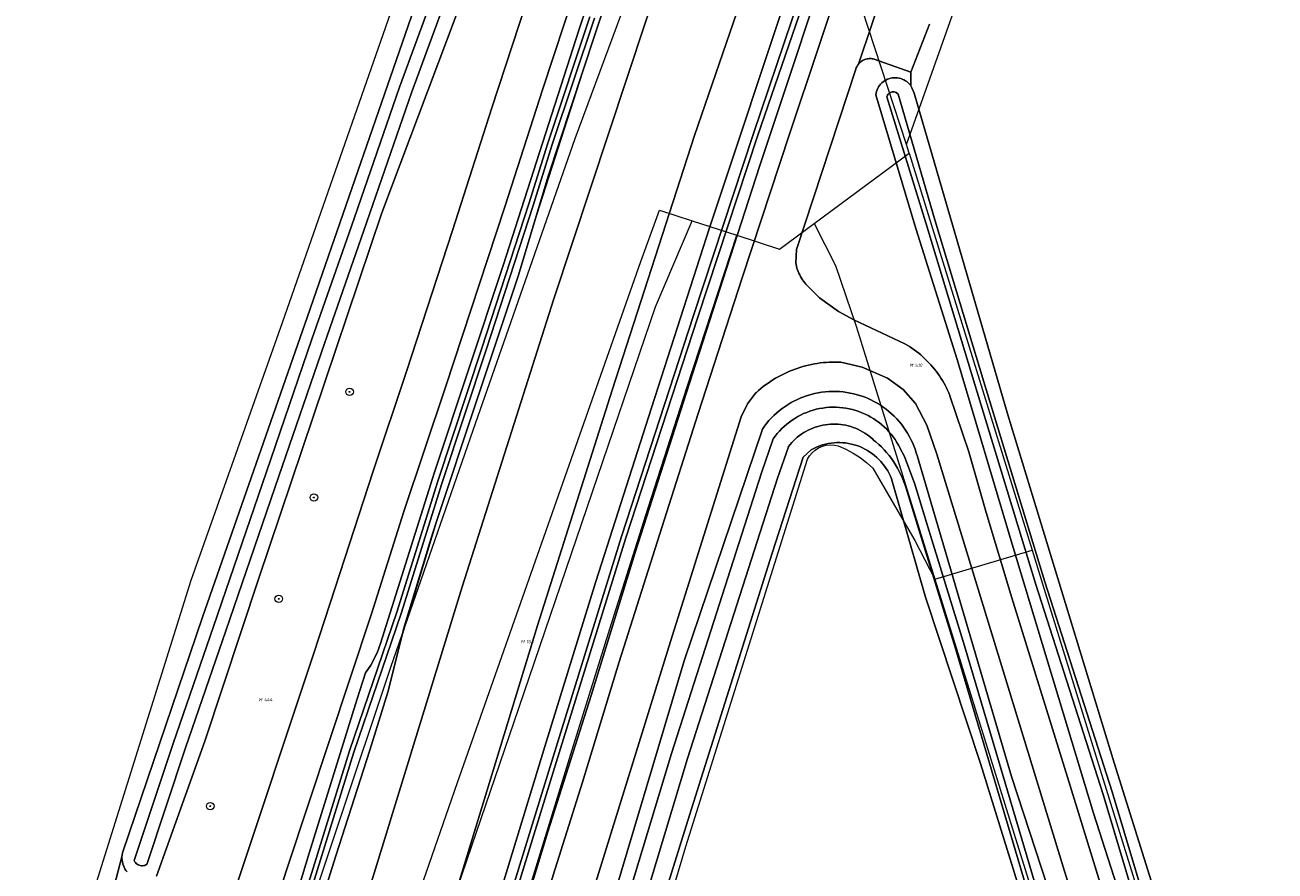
# Model space of a CAD drawing. Header units: metres. Extents: x 250001 to 257773, y 598992 to 609118.
# Tile 215 of 256: x 251417 to 251551, y 602765 to 602855. Entities that reach past the tile are written whole.
import ezdxf
from ezdxf.enums import TextEntityAlignment as Align
from ezdxf.lldxf.tags import DXFTag

# ---------------------------------------------------------------- set-up
doc = ezdxf.new("R2010")
doc.units = ezdxf.units.M
for name, color, linetype, lineweight in [('B-WE-GR-BOOM-S', 252, 'Continuous', 25), ('B-WE-GR-BOUWLAND-GV', 252, 'Continuous', 13), ('B-WE-GR-GRAS-GV', 252, 'Continuous', 13), ('B-WE-GR-GROENVOORZIENING-GV', 252, 'Continuous', 18), ('B-WE-KG-GRENS_PERCEEL-G', 150, 'KG-PERCEEL', 18), ('B-WE-KG-GRENS_PERCEEL-S', 150, 'Continuous', 25), ('B-WE-OG-TERREIN_ERF-GV', 7, 'Continuous', 18), ('B-WE-OG-WATER-GV', 252, 'Continuous', 18), ('B-WE-OG-WATER_SLOOT-GV', 252, 'Continuous', 18), ('B-WE-VH-VERHARDING_GESLOTEN-GV', 252, 'Continuous', 18), ('X-XX-AL-REFERENTIE-G', 7, 'Continuous', 18)]:
    doc.layers.add(name, color=color, linetype=linetype, lineweight=lineweight)
doc.styles.add('NLCS-ISO', font='NLCS-ISO.ttf')
doc.styles.get("Standard").update_dxf_attribs({"font": 'NLCS-ISO.ttf'})
tags = doc.linetypes.add('KG-PERCEEL', pattern='A,5.5,-2,["P",Standard,S=1.8,R=0,X=-0.5,Y=-0.9],-2,5.5,-2,[5,NLCS.SHX,S=0.75,R=0,X=0,Y=0],-2', length=19).pattern_tags.tags
tags[6] = DXFTag(74, 10)

# ---------------------------------------------------------------- blocks, each defined once
blk = doc.blocks.new('SKG-PERCEELNUMMER-SO')
at = {"style": 'NLCS-ISO', "oblique": 10, "flags": 1}
blk.add_attdef('GEMEENTECODE', text='', height=1.8, dxfattribs=at).set_placement((0, 2.55), align=Align.MIDDLE_CENTER)
at = {"style": 'NLCS-ISO', "oblique": 10}
blk.add_attdef('SECTIE', text='', height=1.8, dxfattribs=at).set_placement((-0.5, 0), align=Align.MIDDLE_RIGHT)
blk.add_attdef('PERCEELNUMMER', text='', height=1.8, dxfattribs=at).set_placement((0.5, 0), align=Align.MIDDLE_LEFT)
blk = doc.blocks.new('BS2021-132-Xref-KAD-20210617')
at = {"layer": 'B-WE-KG-GRENS_PERCEEL-G', "flags": 128}
for points in [[(251511.443, 602842.588), (251537.654, 602916.445), (251554.45, 602960.561), (251557.093, 602967.442)], [(251476.911, 602917.847), (251475.967, 602915.689), (251474.12, 602910.162), (251464.312, 602879.422), (251444.813, 602823.566), (251435.054, 602796.035), (251422.728, 602756.664)], [(251409.252, 602621.164), (251414.872, 602649.751), (251416.395, 602655.386), (251418.748, 602664.318), (251420.964, 602672.782), (251422.508, 602678.514), (251422.628, 602678.892), (251424.799, 602685.632), (251428.962, 602699.532), (251435.631, 602722.339), (251441.827, 602742.41), (251442.087, 602743.313), (251443.825, 602749.513), (251443.938, 602749.598), (251445.007, 602752.643), (251456.446, 602786.873), (251465.18, 602812.082), (251476.077, 602843.242), (251485.477, 602868.574), (251493.909, 602890.834), (251495.144, 602894.028)], [(251511.443, 602842.588), (251504.032, 602865.339)], [(251501.584, 602834.171), (251511.742, 602841.669)], [(251511.742, 602841.669), (251511.443, 602842.588)], [(251511.742, 602841.669), (251524.864, 602799.266)], [(251453.93, 602745.885), (251455.692, 602751.865), (251463.519, 602774.438), (251483.081, 602830.117), (251485.094, 602835.584), (251488.565, 602834.457)], [(251459.006, 602749.954), (251470.06, 602782.377), (251484.646, 602825.269), (251488.565, 602834.457)], [(251488.565, 602834.457), (251493.329, 602832.91)], [(251493.329, 602832.91), (251497.877, 602831.435), (251501.584, 602834.171)], [(251501.584, 602834.171), (251503.89, 602829.687), (251506.093, 602823.187), (251514.478, 602796.186)], [(251488.03, 602816.717), (251493.329, 602832.91)], [(251460.208, 602725.963), (251464.01, 602738.98), (251467.87, 602751.98), (251471.787, 602764.963), (251475.762, 602777.928), (251479.794, 602790.876), (251483.883, 602803.806), (251488.03, 602816.717)], [(251500.877, 602808.979), (251501.102, 602809.348), (251501.38, 602809.678), (251501.706, 602809.962), (251502.072, 602810.192), (251502.469, 602810.362), (251502.887, 602810.47), (251503.317, 602810.512), (251503.749, 602810.488), (251504.171, 602810.397)], [(251504.171, 602810.397), (251504.976, 602810.045), (251505.751, 602809.63), (251506.491, 602809.156), (251507.191, 602808.625), (251507.848, 602808.041)], [(251475.552, 602726.079), (251481.563, 602746.285), (251487.912, 602767.621), (251500.877, 602808.979)], [(251507.848, 602808.041), (251512.327, 602800.302), (251514.478, 602796.186)], [(251514.478, 602796.186), (251524.864, 602799.266)], [(251524.864, 602799.266), (251525.981, 602795.655), (251537.806, 602757.443), (251540.528, 602748.648), (251546.732, 602728.802), (251578.998, 602625.595), (251607.532, 602535.153), (251639.123, 602435.538), (251679.193, 602310.808)], [(251514.478, 602796.186), (251515.619, 602792.51), (251524.609, 602763.562), (251527.531, 602754.325), (251533.328, 602736), (251533.718, 602735.437), (251536.565, 602726.585)]]:
    blk.add_lwpolyline(points, dxfattribs=at)
at = {"layer": 'B-WE-KG-GRENS_PERCEEL-S', "xscale": 0.2, "yscale": 0.2, "zscale": 0.2}
for p, values in [((251512.264, 602819.025), {'PERCEELNUMMER': '510', 'SECTIE': 'M'}), ((251470.765, 602789.485), {'PERCEELNUMMER': '104', 'SECTIE': 'M'}), ((251442.769, 602783.3), {'PERCEELNUMMER': '444', 'SECTIE': 'M'})]:
    blk.add_blockref('SKG-PERCEELNUMMER-SO', p, dxfattribs=at).add_auto_attribs(values)
blk = doc.blocks.new('SGR-BOOM_01-SO')
at = {"linetype": 'ByBlock', "lineweight": 18}
h = blk.add_hatch(color=0, dxfattribs=at)
h.dxf.hatch_style = 1
edge = h.paths.add_edge_path()
edge.add_arc((0, 0), 0.25, 0, 360)
at = {"color": 0, "linetype": 'ByBlock', "lineweight": 18}
for radius in [2, 0.25]:
    blk.add_circle((0, 0), radius, dxfattribs=at)
blk = doc.blocks.new('BS2021-132-Xref-BGT-GRIJS-20210617-aangepast')
at = {"layer": 'B-WE-GR-BOUWLAND-GV', "flags": 128}
blk.add_lwpolyline([(251299.218, 602774.807), (251333.809, 602770.301), (251362.163, 602766.369), (251392.679, 602762.593), (251406.753, 602760.802), (251424.205, 602758.495), (251424.83, 602758.414), (251425.306, 602759.701), (251426.867, 602763.391), (251427.709, 602766.637), (251427.718, 602766.734), (251427.751, 602766.927), (251427.776, 602767.03), (251436.292, 602792.109), (251447.506, 602824.216), (251459.224, 602858.093)], dxfattribs=at)
at = {"layer": 'B-WE-GR-GRAS-GV', "flags": 128}
blk.add_lwpolyline([(251513.897, 602855.47), (251511.923, 602850.324), (251511.914, 602848.853), (251511.966, 602848.778), (251512.037, 602848.657), (251512.263, 602848.066), (251522.287, 602813.719), (251533.62, 602776.553), (251544.37, 602742.249), (251545, 602740.386), (251545.023, 602740.219), (251545.029, 602740.051), (251545.019, 602739.883), (251544.993, 602739.717), (251544.952, 602739.554), (251544.895, 602739.395), (251544.823, 602739.243), (251544.738, 602739.098), (251544.731, 602739.089), (251549.624, 602725.184), (251544.911, 602723.582), (251544.469, 602723.431), (251545.574, 602719.636), (251546.279, 602717.571)], dxfattribs=at)
for points in [[(251471.839, 602834.688), (251471.954, 602835.037), (251476.875, 602850.337), (251473.201, 602839.201)], [(251457.638, 602790.345), (251461.257, 602802.216), (251460.665, 602800.424), (251457.759, 602790.836)]]:
    blk.add_lwpolyline(points, close=True, dxfattribs=at)
at = {"layer": 'B-WE-GR-GROENVOORZIENING-GV', "flags": 128}
for points in [[(251460.286, 602718.613), (251463.271, 602729.138), (251471.55, 602757.126), (251473.725, 602764.544), (251476.854, 602774.502), (251480.779, 602787.351), (251485.315, 602801.67), (251489.201, 602813.848), (251493.902, 602828.359), (251498.959, 602843.703), (251505.168, 602862.242), (251511.254, 602879.881), (251518.449, 602900.561), (251524.437, 602917.151), (251530.177, 602932.593), (251543.09, 602966.959), (251553.625, 602994.827), (251555.57, 603000), (251564.764, 603024.45), (251586.187, 603081.212), (251596.475, 603108.426), (251598.722, 603115.046), (251601.067, 603122.392), (251602.866, 603128.407)], [(251504.227, 602865.897), (251499.809, 602852.425), (251495.755, 602840.256), (251491.876, 602828.253), (251488.235, 602816.994), (251482.468, 602799.026), (251477.803, 602783.733), (251473.176, 602769.191), (251468.536, 602753.987), (251463.423, 602736.69), (251458.224, 602718.419)], [(251476.069, 602859.038), (251472.618, 602848.552), (251468.554, 602835.934), (251462.253, 602816.684), (251457.796, 602803.411), (251454.322, 602792.45), (251445.365, 602765.416), (251441.422, 602753.277), (251441.166, 602752.476), (251438.217, 602742.802), (251435.71, 602734.661), (251432.443, 602724.472), (251430.361, 602717.571)], [(251433.048, 602717.571), (251435.179, 602725.338), (251438.929, 602737.905), (251442.001, 602748.116), (251447.674, 602766.916), (251452.824, 602783.387), (251453.694, 602786.165), (251454.266, 602786.982), (251454.938, 602788.283), (251455.302, 602789.309), (251461.07, 602807.589), (251468.403, 602829.677), (251476.505, 602854.916), (251479.837, 602864.9)], [(251465.317, 602861.616), (251455.436, 602835.315), (251448.111, 602813.501), (251442.296, 602796.268), (251436.526, 602778.853), (251431.4, 602764.432)], [(251428.236, 602764.907), (251428.119, 602765.063), (251428.015, 602765.228), (251427.924, 602765.401), (251427.848, 602765.581), (251427.788, 602765.767), (251427.742, 602765.957), (251427.712, 602766.15), (251427.698, 602766.345), (251427.7, 602766.54), (251427.709, 602766.637), (251426.867, 602763.391)], [(251439.58, 602762.385), (251448.184, 602788.257), (251450.46, 602795.228), (251454.514, 602807.695), (251458.06, 602818.36), (251462.987, 602833.419), (251467.19, 602846.505), (251473.784, 602866.63)], [(251480.895, 602862.522), (251476.875, 602850.337), (251471.954, 602835.037), (251471.839, 602834.688), (251469.98, 602828.528), (251465.541, 602815.197), (251461.257, 602802.216), (251457.638, 602790.345), (251456.095, 602784.092), (251454.172, 602777.912), (251450.518, 602766.616), (251446.581, 602754.031), (251443.75, 602744.477), (251440.449, 602732.94), (251442.893, 602724.96), (251443.815, 602728.211), (251453.099, 602759.787), (251464.027, 602795.338), (251473.801, 602826.128), (251485.549, 602861.6)], [(251495.607, 602863.342), (251488.831, 602843.573), (251480.033, 602816.344), (251472.061, 602791.231), (251464.933, 602767.945), (251458.654, 602747.343), (251451.471, 602722.689), (251450.98, 602720.97), (251455.355, 602719.43), (251457.611, 602727.582), (251462.894, 602745.405), (251468.072, 602762.648), (251472.834, 602778.278), (251478.278, 602795.933), (251484.212, 602814.474), (251490.416, 602833.695), (251499.242, 602860.251)], [(251541.638, 602739.352), (251531.425, 602771.158), (251522.747, 602799.918), (251516.857, 602819.636), (251512.448, 602833.63), (251508.177, 602847.896), (251508.204, 602848.076), (251508.248, 602848.252), (251508.306, 602848.424), (251508.468, 602848.749), (251508.569, 602848.899), (251508.684, 602849.04), (251508.81, 602849.171), (251508.947, 602849.289), (251509.095, 602849.396), (251509.251, 602849.488), (251509.414, 602849.567), (251509.584, 602849.631), (251509.759, 602849.68), (251509.938, 602849.714), (251510.118, 602849.731), (251510.3, 602849.733), (251510.481, 602849.718), (251510.66, 602849.688), (251510.835, 602849.642), (251511.006, 602849.581), (251511.171, 602849.505), (251511.329, 602849.415), (251511.478, 602849.311), (251511.617, 602849.194), (251511.745, 602849.066), (251511.862, 602848.927), (251511.914, 602848.853), (251511.923, 602850.324), (251508.005, 602851.703), (251507.898, 602851.733), (251507.789, 602851.755), (251507.679, 602851.769), (251507.567, 602851.775), (251507.456, 602851.773), (251507.345, 602851.763), (251507.236, 602851.745), (251507.127, 602851.72), (251507.021, 602851.687), (251506.918, 602851.646), (251506.818, 602851.597), (251506.721, 602851.542), (251506.629, 602851.48), (251506.541, 602851.411), (251506.459, 602851.337), (251506.382, 602851.256), (251506.311, 602851.171), (251506.247, 602851.08), (251506.189, 602850.985), (251506.138, 602850.886), (251506.094, 602850.784), (251506.058, 602850.679), (251506.047, 602850.641), (251499.698, 602831.374), (251499.622, 602829.972), (251499.661, 602829.779), (251499.708, 602829.588), (251499.762, 602829.399), (251499.824, 602829.212), (251499.894, 602829.028), (251499.971, 602828.847), (251500.056, 602828.669), (251500.147, 602828.494), (251500.246, 602828.324), (251500.351, 602828.158), (251500.463, 602827.996), (251500.582, 602827.839), (251500.705, 602827.688), (251502.153, 602826.227), (251504.203, 602824.744), (251505.833, 602823.87), (251511.28, 602821.315), (251511.537, 602821.163), (251511.79, 602821.005), (251512.038, 602820.84), (251512.282, 602820.668), (251512.521, 602820.49), (251512.755, 602820.306), (251512.984, 602820.115), (251513.208, 602819.918), (251513.427, 602819.715), (251513.64, 602819.507), (251513.848, 602819.293), (251514.049, 602819.073), (251514.245, 602818.848), (251514.435, 602818.618), (251514.618, 602818.382), (251514.795, 602818.142), (251514.965, 602817.898), (251515.129, 602817.649), (251515.286, 602817.395), (251515.437, 602817.137), (251515.58, 602816.876), (251515.716, 602816.611), (251515.845, 602816.342), (251515.967, 602816.07), (251516.081, 602815.794), (251516.095, 602815.76), (251518.1, 602809.771), (251519.975, 602803.292), (251522.687, 602794.174), (251528.624, 602775.002), (251543.21, 602727.758)], [(251478.3, 602755.81), (251487.73, 602787.432), (251496.063, 602812.193), (251496.286, 602812.506), (251496.521, 602812.809), (251496.769, 602813.103), (251497.028, 602813.385), (251497.299, 602813.657), (251497.582, 602813.917), (251497.875, 602814.165), (251498.178, 602814.4), (251498.49, 602814.623), (251499.142, 602815.028), (251499.48, 602815.21), (251499.825, 602815.378), (251500.177, 602815.532), (251500.898, 602815.793), (251501.267, 602815.902), (251501.639, 602815.994), (251502.015, 602816.071), (251502.394, 602816.133), (251502.775, 602816.178), (251503.158, 602816.208), (251503.541, 602816.222), (251503.925, 602816.219), (251504.309, 602816.201), (251504.691, 602816.167), (251505.072, 602816.116), (251505.45, 602816.05), (251505.825, 602815.969), (251506.196, 602815.871), (251506.563, 602815.759), (251506.925, 602815.631), (251507.281, 602815.488), (251507.631, 602815.331), (251507.974, 602815.159), (251508.31, 602814.973), (251508.638, 602814.773), (251508.957, 602814.559), (251509.267, 602814.333), (251509.567, 602814.093), (251509.857, 602813.842), (251510.136, 602813.578), (251510.404, 602813.304), (251510.66, 602813.018), (251510.904, 602812.722), (251511.136, 602812.416), (251511.354, 602812.1), (251511.56, 602811.776), (251511.751, 602811.443), (251511.929, 602811.103), (251512.092, 602810.756), (251512.241, 602810.402), (251512.375, 602810.042), (251512.493, 602809.677), (251512.578, 602809.377), (251522.648, 602775.075), (251537.992, 602728.185)], [(251540.129, 602726.81), (251528.195, 602765.454), (251514.684, 602809.506), (251513.625, 602812.614), (251512.41, 602814.917), (251511.1, 602816.436), (251509.429, 602817.652), (251506.707, 602818.806), (251504.457, 602819.351), (251504.14, 602819.362), (251503.822, 602819.365), (251503.505, 602819.36), (251503.188, 602819.347), (251502.871, 602819.326), (251502.555, 602819.297), (251502.24, 602819.26), (251501.926, 602819.215), (251501.613, 602819.163), (251501.301, 602819.102), (251500.991, 602819.034), (251500.683, 602818.957), (251500.377, 602818.873), (251500.073, 602818.782), (251499.772, 602818.682), (251499.473, 602818.576), (251499.177, 602818.461), (251498.884, 602818.339), (251498.594, 602818.21), (251498.307, 602818.074), (251498.024, 602817.93), (251497.745, 602817.78), (251497.469, 602817.622), (251497.198, 602817.457), (251496.931, 602817.286), (251496.668, 602817.108), (251496.41, 602816.923), (251496.156, 602816.732), (251495.908, 602816.535), (251495.664, 602816.332), (251495.426, 602816.122), (251495.336, 602816.04), (251494.477, 602814.889), (251493.795, 602813.525), (251486.267, 602789.528), (251477.646, 602761.751)]]:
    blk.add_lwpolyline(points, dxfattribs=at)
at = {"layer": 'B-WE-OG-TERREIN_ERF-GV', "flags": 128}
blk.add_lwpolyline([(251525.05, 602758.091), (251519.338, 602776.492), (251513.488, 602794.258), (251509.848, 602806.888), (251509.729, 602807.175), (251509.596, 602807.456), (251509.448, 602807.729), (251509.287, 602807.994), (251509.112, 602808.251), (251508.724, 602808.735), (251508.512, 602808.962), (251508.288, 602809.178), (251508.053, 602809.381), (251507.809, 602809.573), (251507.554, 602809.751), (251507.291, 602809.916), (251507.02, 602810.068), (251506.741, 602810.205), (251506.456, 602810.328), (251506.165, 602810.436), (251505.868, 602810.528), (251505.567, 602810.606), (251505.263, 602810.668), (251504.955, 602810.714), (251504.646, 602810.744), (251504.335, 602810.758), (251504.025, 602810.757), (251503.714, 602810.739), (251503.405, 602810.705), (251503.098, 602810.656), (251502.794, 602810.591), (251502.494, 602810.51), (251502.198, 602810.414), (251501.908, 602810.303), (251501.624, 602810.177), (251501.346, 602810.037), (251501.277, 602809.999), (251500.412, 602809.185), (251497.114, 602798.935), (251488.273, 602770.953), (251483.462, 602755.442)], dxfattribs=at)
at = {"layer": 'B-WE-OG-WATER-GV', "flags": 128}
for points in [[(251462.992, 602864.126), (251457.319, 602848.709), (251452.192, 602833.879), (251447.981, 602821.816), (251443.129, 602807.622), (251437.452, 602791.115), (251433.149, 602778.598), (251429.002, 602766.1), (251429.062, 602765.992), (251429.134, 602765.893), (251429.219, 602765.804), (251429.315, 602765.727), (251429.42, 602765.662), (251429.533, 602765.612), (251429.651, 602765.577), (251429.772, 602765.557), (251429.895, 602765.554), (251430.018, 602765.566), (251430.138, 602765.594), (251430.253, 602765.637), (251430.338, 602765.68), (251434.476, 602778.15), (251438.776, 602790.659), (251444.453, 602807.168), (251449.305, 602821.359), (251453.515, 602833.42), (251458.638, 602848.238), (251464.312, 602863.657)], [(251538.501, 602756.431), (251533.415, 602773.452), (251526.226, 602795.894), (251519.696, 602817.238), (251514.471, 602834.539), (251510.58, 602847.975), (251510.343, 602848.165), (251510.245, 602848.204), (251510.143, 602848.228), (251510.038, 602848.235), (251509.933, 602848.227), (251509.831, 602848.203), (251509.733, 602848.164), (251509.643, 602848.111), (251509.561, 602848.044), (251509.491, 602847.966), (251509.434, 602847.878), (251509.39, 602847.782), (251509.361, 602847.681), (251513.514, 602834.247), (251518.739, 602816.948), (251525.271, 602795.595), (251532.459, 602773.157), (251537.544, 602756.14)], [(251481.584, 602755.491), (251488.088, 602777.02), (251497.697, 602806.968), (251498.839, 602810.32), (251498.863, 602810.352), (251499.035, 602810.566), (251499.216, 602810.772), (251499.407, 602810.97), (251499.606, 602811.159), (251499.798, 602811.325), (251500.269, 602811.68), (251500.481, 602811.819), (251500.718, 602811.959), (251500.96, 602812.088), (251501.208, 602812.205), (251501.461, 602812.312), (251501.718, 602812.407), (251501.98, 602812.491), (251502.245, 602812.562), (251502.513, 602812.622), (251502.783, 602812.669), (251503.056, 602812.705), (251503.329, 602812.728), (251503.604, 602812.738), (251503.878, 602812.736), (251504.152, 602812.723), (251504.425, 602812.696), (251504.697, 602812.657), (251504.967, 602812.607), (251505.234, 602812.544), (251505.498, 602812.469), (251505.759, 602812.382), (251506.015, 602812.284), (251506.267, 602812.174), (251506.513, 602812.053), (251506.754, 602811.921), (251506.989, 602811.779), (251507.216, 602811.626), (251507.437, 602811.463), (251507.651, 602811.29), (251507.856, 602811.107), (251507.977, 602810.989), (251508.178, 602810.835), (251508.482, 602810.567), (251508.776, 602810.288), (251509.058, 602809.997), (251509.329, 602809.695), (251509.587, 602809.382), (251509.834, 602809.06), (251510.067, 602808.729), (251510.287, 602808.388), (251510.493, 602808.039), (251510.685, 602807.682), (251510.863, 602807.318), (251511.027, 602806.947), (251511.379, 602805.987), (251512.63, 602801.923), (251516.676, 602788.752), (251524.907, 602761.027)], [(251525.861, 602761.326), (251517.633, 602789.041), (251513.586, 602802.217), (251512.327, 602806.306), (251511.246, 602809.26), (251510.794, 602810.124), (251510.776, 602810.161), (251510.61, 602810.475), (251510.431, 602810.782), (251510.237, 602811.08), (251510.031, 602811.37), (251509.812, 602811.65), (251509.58, 602811.92), (251509.336, 602812.179), (251509.081, 602812.426), (251508.816, 602812.663), (251508.539, 602812.886), (251508.253, 602813.098), (251507.958, 602813.296), (251507.654, 602813.481), (251507.343, 602813.651), (251507.023, 602813.808), (251506.698, 602813.95), (251506.365, 602814.077), (251506.028, 602814.19), (251505.686, 602814.286), (251505.34, 602814.368), (251504.991, 602814.434), (251504.639, 602814.484), (251504.285, 602814.518), (251503.93, 602814.536), (251503.574, 602814.538), (251503.219, 602814.525), (251502.865, 602814.495), (251502.512, 602814.449), (251502.162, 602814.388), (251501.815, 602814.311), (251501.472, 602814.218), (251501.133, 602814.11), (251500.799, 602813.987), (251500.472, 602813.849), (251500.151, 602813.696), (251499.837, 602813.529), (251499.531, 602813.348), (251499.233, 602813.154), (251498.665, 602812.725), (251498.397, 602812.493), (251498.139, 602812.248), (251497.892, 602811.992), (251497.657, 602811.725), (251497.434, 602811.448), (251497.224, 602811.161), (251495.988, 602807.533), (251486.369, 602777.555), (251479.861, 602756.011)]]:
    blk.add_lwpolyline(points, dxfattribs=at)
at = {"layer": 'B-WE-OG-WATER_SLOOT-GV', "flags": 128}
for points in [[(251479.837, 602864.9), (251476.505, 602854.916), (251468.403, 602829.677), (251461.07, 602807.589), (251455.302, 602789.309), (251454.938, 602788.283), (251454.266, 602786.982), (251453.694, 602786.165), (251452.824, 602783.387), (251447.674, 602766.916), (251442.001, 602748.116), (251438.929, 602737.905), (251435.179, 602725.338), (251433.048, 602717.571)], [(251435.701, 602716.284), (251437.361, 602722.157), (251440.442, 602732.963), (251443.085, 602742.233), (251443.75, 602744.477), (251446.581, 602754.031), (251450.518, 602766.616), (251454.172, 602777.912), (251456.095, 602784.092), (251457.638, 602790.345), (251457.759, 602790.836), (251460.665, 602800.424), (251461.257, 602802.216), (251465.541, 602815.197), (251469.98, 602828.528), (251471.839, 602834.688), (251473.201, 602839.201), (251476.875, 602850.337), (251480.895, 602862.522)], [(251478.133, 602856.078), (251473.637, 602842.592), (251471.606, 602836.095), (251466.591, 602820.68), (251461.881, 602806.478), (251457.497, 602792.491), (251452.448, 602777.675), (251446.878, 602759.631), (251443.021, 602746.481), (251438.324, 602730.575), (251435.612, 602720.994), (251431.569, 602707.291)], [(251431.092, 602707.431), (251435.133, 602721.132), (251437.846, 602730.713), (251442.543, 602746.622), (251446.402, 602759.774), (251451.975, 602777.829), (251457.024, 602792.646), (251461.407, 602806.63), (251466.118, 602820.836), (251471.131, 602836.246), (251473.163, 602842.745), (251477.659, 602856.23)], [(251477.659, 602856.23), (251473.163, 602842.745), (251471.131, 602836.246), (251466.118, 602820.836), (251461.407, 602806.63), (251457.024, 602792.646), (251451.975, 602777.829), (251446.402, 602759.774), (251442.543, 602746.622), (251437.846, 602730.713), (251435.133, 602721.132), (251431.092, 602707.431)], [(251431.569, 602707.291), (251435.612, 602720.994), (251438.324, 602730.575), (251443.021, 602746.481), (251446.878, 602759.631), (251452.448, 602777.675), (251457.497, 602792.491), (251461.881, 602806.478), (251466.591, 602820.68), (251471.606, 602836.095), (251473.637, 602842.592), (251478.133, 602856.078)], [(251458.224, 602718.419), (251463.423, 602736.69), (251468.536, 602753.987), (251473.176, 602769.191), (251477.803, 602783.733), (251482.468, 602799.026), (251488.235, 602816.994), (251491.876, 602828.253), (251495.755, 602840.256), (251499.809, 602852.425), (251504.227, 602865.897)], [(251499.242, 602860.251), (251490.416, 602833.695), (251484.212, 602814.474), (251478.278, 602795.933), (251472.834, 602778.278), (251468.072, 602762.648), (251462.894, 602745.405), (251457.611, 602727.582), (251455.355, 602719.43), (251453.587, 602713.043)], [(251453.269, 602708.114), (251459.455, 602729.923), (251466.365, 602753.316), (251473.266, 602775.709), (251481.023, 602800.732), (251488.697, 602824.318), (251495.073, 602843.66), (251500.916, 602860.983)], [(251501.482, 602860.792), (251495.547, 602843.502), (251489.172, 602824.162), (251481.499, 602800.581), (251473.744, 602775.561), (251466.843, 602753.171), (251459.936, 602729.784), (251453.75, 602707.977)], [(251500.916, 602860.983), (251495.073, 602843.66), (251488.697, 602824.318), (251481.023, 602800.732), (251473.266, 602775.709), (251466.365, 602753.316), (251459.455, 602729.923), (251453.269, 602708.114)], [(251453.75, 602707.977), (251459.936, 602729.784), (251466.843, 602753.171), (251473.744, 602775.561), (251481.499, 602800.581), (251489.172, 602824.162), (251495.547, 602843.502), (251501.482, 602860.792)], [(251459.224, 602858.093), (251447.506, 602824.216), (251436.292, 602792.109), (251427.776, 602767.03), (251427.751, 602766.927), (251427.718, 602766.734), (251427.7, 602766.54), (251427.698, 602766.345), (251427.712, 602766.15), (251427.742, 602765.957), (251427.788, 602765.767), (251427.848, 602765.581), (251427.924, 602765.401), (251428.015, 602765.228), (251428.119, 602765.063), (251428.236, 602764.907)], [(251431.4, 602764.432), (251436.526, 602778.853), (251442.296, 602796.268), (251448.111, 602813.501), (251455.436, 602835.315), (251465.317, 602861.616)], [(251464.312, 602863.657), (251458.638, 602848.238), (251453.515, 602833.42), (251449.305, 602821.359), (251444.453, 602807.168), (251438.776, 602790.659), (251434.476, 602778.15), (251430.338, 602765.68), (251430.253, 602765.637), (251430.138, 602765.594), (251430.018, 602765.566), (251429.895, 602765.554), (251429.772, 602765.557), (251429.651, 602765.577), (251429.533, 602765.612), (251429.42, 602765.662), (251429.315, 602765.727), (251429.219, 602765.804), (251429.134, 602765.893), (251429.062, 602765.992), (251429.002, 602766.1), (251433.149, 602778.598), (251437.452, 602791.115), (251443.129, 602807.622), (251447.981, 602821.816), (251452.192, 602833.879), (251457.319, 602848.709), (251462.992, 602864.126)], [(251544.37, 602742.249), (251533.62, 602776.553), (251522.287, 602813.719), (251512.263, 602848.066), (251512.037, 602848.657), (251511.966, 602848.778), (251511.914, 602848.853), (251511.862, 602848.927), (251511.745, 602849.066), (251511.617, 602849.194), (251511.478, 602849.311), (251511.329, 602849.415), (251511.171, 602849.505), (251511.006, 602849.581), (251510.835, 602849.642), (251510.66, 602849.688), (251510.481, 602849.718), (251510.3, 602849.733), (251510.118, 602849.731), (251509.938, 602849.714), (251509.759, 602849.68), (251509.584, 602849.631), (251509.414, 602849.567), (251509.251, 602849.488), (251509.095, 602849.396), (251508.947, 602849.289), (251508.81, 602849.171), (251508.684, 602849.04), (251508.569, 602848.899), (251508.468, 602848.749), (251508.306, 602848.424), (251508.248, 602848.252), (251508.204, 602848.076), (251508.177, 602847.896), (251512.448, 602833.63), (251516.857, 602819.636), (251522.747, 602799.918), (251531.425, 602771.158), (251541.638, 602739.352)], [(251537.544, 602756.14), (251532.459, 602773.157), (251525.271, 602795.595), (251518.739, 602816.948), (251513.514, 602834.247), (251509.361, 602847.681), (251509.39, 602847.782), (251509.434, 602847.878), (251509.491, 602847.966), (251509.561, 602848.044), (251509.643, 602848.111), (251509.733, 602848.164), (251509.831, 602848.203), (251509.933, 602848.227), (251510.038, 602848.235), (251510.143, 602848.228), (251510.245, 602848.204), (251510.343, 602848.165), (251510.58, 602847.975), (251514.471, 602834.539), (251519.696, 602817.238), (251526.226, 602795.894), (251533.415, 602773.452), (251538.501, 602756.431)], [(251483.462, 602755.442), (251488.273, 602770.953), (251497.114, 602798.935), (251500.412, 602809.185), (251501.277, 602809.999), (251501.346, 602810.037), (251501.624, 602810.177), (251501.908, 602810.303), (251502.198, 602810.414), (251502.494, 602810.51), (251502.794, 602810.591), (251503.098, 602810.656), (251503.405, 602810.705), (251503.714, 602810.739), (251504.025, 602810.757), (251504.335, 602810.758), (251504.646, 602810.744), (251504.955, 602810.714), (251505.263, 602810.668), (251505.567, 602810.606), (251505.868, 602810.528), (251506.165, 602810.436), (251506.456, 602810.328), (251506.741, 602810.205), (251507.02, 602810.068), (251507.291, 602809.916), (251507.554, 602809.751), (251507.809, 602809.573), (251508.053, 602809.381), (251508.288, 602809.178), (251508.512, 602808.962), (251508.724, 602808.735), (251509.112, 602808.251), (251509.287, 602807.994), (251509.448, 602807.729), (251509.596, 602807.456), (251509.729, 602807.175), (251509.848, 602806.888), (251513.488, 602794.258), (251519.338, 602776.492), (251525.05, 602758.091)], [(251537.992, 602728.185), (251522.648, 602775.075), (251512.578, 602809.377), (251512.493, 602809.677), (251512.375, 602810.042), (251512.241, 602810.402), (251512.092, 602810.756), (251511.929, 602811.103), (251511.751, 602811.443), (251511.56, 602811.776), (251511.354, 602812.1), (251511.136, 602812.416), (251510.904, 602812.722), (251510.66, 602813.018), (251510.404, 602813.304), (251510.136, 602813.578), (251509.857, 602813.842), (251509.567, 602814.093), (251509.267, 602814.333), (251508.957, 602814.559), (251508.638, 602814.773), (251508.31, 602814.973), (251507.974, 602815.159), (251507.631, 602815.331), (251507.281, 602815.488), (251506.925, 602815.631), (251506.563, 602815.759), (251506.196, 602815.871), (251505.825, 602815.969), (251505.45, 602816.05), (251505.072, 602816.116), (251504.691, 602816.167), (251504.309, 602816.201), (251503.925, 602816.219), (251503.541, 602816.222), (251503.158, 602816.208), (251502.775, 602816.178), (251502.394, 602816.133), (251502.015, 602816.071), (251501.639, 602815.994), (251501.267, 602815.902), (251500.898, 602815.793), (251500.177, 602815.532), (251499.825, 602815.378), (251499.48, 602815.21), (251499.142, 602815.028), (251498.49, 602814.623), (251498.178, 602814.4), (251497.875, 602814.165), (251497.582, 602813.917), (251497.299, 602813.657), (251497.028, 602813.385), (251496.769, 602813.103), (251496.521, 602812.809), (251496.286, 602812.506), (251496.063, 602812.193), (251487.73, 602787.432), (251478.3, 602755.81)], [(251524.907, 602761.027), (251516.676, 602788.752), (251512.63, 602801.923), (251511.379, 602805.987), (251511.027, 602806.947), (251510.863, 602807.318), (251510.685, 602807.682), (251510.493, 602808.039), (251510.287, 602808.388), (251510.067, 602808.729), (251509.834, 602809.06), (251509.587, 602809.382), (251509.329, 602809.695), (251509.058, 602809.997), (251508.776, 602810.288), (251508.482, 602810.567), (251508.178, 602810.835), (251507.977, 602810.989), (251507.856, 602811.107), (251507.651, 602811.29), (251507.437, 602811.463), (251507.216, 602811.626), (251506.989, 602811.779), (251506.754, 602811.921), (251506.513, 602812.053), (251506.267, 602812.174), (251506.015, 602812.284), (251505.759, 602812.382), (251505.498, 602812.469), (251505.234, 602812.544), (251504.967, 602812.607), (251504.697, 602812.657), (251504.425, 602812.696), (251504.152, 602812.723), (251503.878, 602812.736), (251503.604, 602812.738), (251503.329, 602812.728), (251503.056, 602812.705), (251502.783, 602812.669), (251502.513, 602812.622), (251502.245, 602812.562), (251501.98, 602812.491), (251501.718, 602812.407), (251501.461, 602812.312), (251501.208, 602812.205), (251500.96, 602812.088), (251500.718, 602811.959), (251500.481, 602811.819), (251500.269, 602811.68), (251499.798, 602811.325), (251499.606, 602811.159), (251499.407, 602810.97), (251499.216, 602810.772), (251499.035, 602810.566), (251498.863, 602810.352), (251498.839, 602810.32), (251497.697, 602806.968), (251488.088, 602777.02), (251481.584, 602755.491)], [(251479.861, 602756.011), (251486.369, 602777.555), (251495.988, 602807.533), (251497.224, 602811.161), (251497.434, 602811.448), (251497.657, 602811.725), (251497.892, 602811.992), (251498.139, 602812.248), (251498.397, 602812.493), (251498.665, 602812.725), (251499.233, 602813.154), (251499.531, 602813.348), (251499.837, 602813.529), (251500.151, 602813.696), (251500.472, 602813.849), (251500.799, 602813.987), (251501.133, 602814.11), (251501.472, 602814.218), (251501.815, 602814.311), (251502.162, 602814.388), (251502.512, 602814.449), (251502.865, 602814.495), (251503.219, 602814.525), (251503.574, 602814.538), (251503.93, 602814.536), (251504.285, 602814.518), (251504.639, 602814.484), (251504.991, 602814.434), (251505.34, 602814.368), (251505.686, 602814.286), (251506.028, 602814.19), (251506.365, 602814.077), (251506.698, 602813.95), (251507.023, 602813.808), (251507.343, 602813.651), (251507.654, 602813.481), (251507.958, 602813.296), (251508.253, 602813.098), (251508.539, 602812.886), (251508.816, 602812.663), (251509.081, 602812.426), (251509.336, 602812.179), (251509.58, 602811.92), (251509.812, 602811.65), (251510.031, 602811.37), (251510.237, 602811.08), (251510.431, 602810.782), (251510.61, 602810.475), (251510.776, 602810.161), (251510.794, 602810.124), (251511.246, 602809.26), (251512.327, 602806.306), (251513.586, 602802.217), (251517.633, 602789.041), (251525.861, 602761.326)]]:
    blk.add_lwpolyline(points, dxfattribs=at)
at = {"layer": 'B-WE-VH-VERHARDING_GESLOTEN-GV', "flags": 128}
for points in [[(251602.866, 603128.407), (251601.067, 603122.392), (251598.722, 603115.046), (251596.475, 603108.426), (251586.187, 603081.212), (251564.764, 603024.45), (251555.57, 603000), (251553.625, 602994.827), (251543.09, 602966.959), (251530.177, 602932.593), (251524.437, 602917.151), (251518.449, 602900.561), (251511.254, 602879.881), (251505.168, 602862.242), (251498.959, 602843.703), (251493.902, 602828.359), (251489.201, 602813.848), (251485.315, 602801.67), (251480.779, 602787.351), (251476.854, 602774.502), (251473.725, 602764.544), (251471.55, 602757.126), (251463.271, 602729.138), (251460.286, 602718.613)], [(251477.646, 602761.751), (251486.267, 602789.528), (251493.795, 602813.525), (251494.477, 602814.889), (251495.336, 602816.04), (251495.426, 602816.122), (251495.664, 602816.332), (251495.908, 602816.535), (251496.156, 602816.732), (251496.41, 602816.923), (251496.668, 602817.108), (251496.931, 602817.286), (251497.198, 602817.457), (251497.469, 602817.622), (251497.745, 602817.78), (251498.024, 602817.93), (251498.307, 602818.074), (251498.594, 602818.21), (251498.884, 602818.339), (251499.177, 602818.461), (251499.473, 602818.576), (251499.772, 602818.682), (251500.073, 602818.782), (251500.377, 602818.873), (251500.683, 602818.957), (251500.991, 602819.034), (251501.301, 602819.102), (251501.613, 602819.163), (251501.926, 602819.215), (251502.24, 602819.26), (251502.555, 602819.297), (251502.871, 602819.326), (251503.188, 602819.347), (251503.505, 602819.36), (251503.822, 602819.365), (251504.14, 602819.362), (251504.457, 602819.351), (251506.707, 602818.806), (251509.429, 602817.652), (251511.1, 602816.436), (251512.41, 602814.917), (251513.625, 602812.614), (251514.684, 602809.506), (251528.195, 602765.454), (251540.129, 602726.81)], [(251543.21, 602727.758), (251528.624, 602775.002), (251522.687, 602794.174), (251519.975, 602803.292), (251518.1, 602809.771), (251516.095, 602815.76), (251516.081, 602815.794), (251515.967, 602816.07), (251515.845, 602816.342), (251515.716, 602816.611), (251515.58, 602816.876), (251515.437, 602817.137), (251515.286, 602817.395), (251515.129, 602817.649), (251514.965, 602817.898), (251514.795, 602818.142), (251514.618, 602818.382), (251514.435, 602818.618), (251514.245, 602818.848), (251514.049, 602819.073), (251513.848, 602819.293), (251513.64, 602819.507), (251513.427, 602819.715), (251513.208, 602819.918), (251512.984, 602820.115), (251512.755, 602820.306), (251512.521, 602820.49), (251512.282, 602820.668), (251512.038, 602820.84), (251511.79, 602821.005), (251511.537, 602821.163), (251511.28, 602821.315), (251505.833, 602823.87), (251504.203, 602824.744), (251502.153, 602826.227), (251500.705, 602827.688), (251500.582, 602827.839), (251500.463, 602827.996), (251500.351, 602828.158), (251500.246, 602828.324), (251500.147, 602828.494), (251500.056, 602828.669), (251499.971, 602828.847), (251499.894, 602829.028), (251499.824, 602829.212), (251499.762, 602829.399), (251499.708, 602829.588), (251499.661, 602829.779), (251499.622, 602829.972), (251499.698, 602831.374), (251506.047, 602850.641), (251506.058, 602850.679), (251506.094, 602850.784), (251506.138, 602850.886), (251506.189, 602850.985), (251506.247, 602851.08), (251506.311, 602851.171), (251509.141, 602859.578)], [(251485.549, 602861.6), (251473.801, 602826.128), (251464.027, 602795.338), (251453.099, 602759.787), (251443.815, 602728.211), (251442.893, 602724.96), (251443.687, 602724.253), (251446.63, 602722.863), (251447.16, 602722.755), (251450.124, 602721.386), (251450.98, 602720.97), (251451.471, 602722.689), (251458.654, 602747.343), (251464.933, 602767.945), (251472.061, 602791.231), (251480.033, 602816.344), (251488.831, 602843.573), (251495.607, 602863.342)], [(251473.784, 602866.63), (251467.19, 602846.505), (251462.987, 602833.419), (251458.06, 602818.36), (251454.514, 602807.695), (251450.46, 602795.228), (251448.184, 602788.257), (251439.58, 602762.385), (251436.536, 602761.662), (251436.299, 602760.228), (251433.876, 602753.669), (251433.795, 602752.714), (251433.368, 602751.307), (251432.374, 602748.036), (251432.257, 602747.651), (251433.507, 602745.062), (251433.701, 602744.433), (251433.687, 602743.803), (251431.215, 602735.881), (251431.028, 602735.285), (251428.41, 602726.933), (251425.621, 602717.571)], [(251430.361, 602717.571), (251432.443, 602724.472), (251435.71, 602734.661), (251438.217, 602742.802), (251441.166, 602752.476), (251441.422, 602753.277), (251445.365, 602765.416), (251454.322, 602792.45), (251457.796, 602803.411), (251462.253, 602816.684), (251468.554, 602835.934), (251472.618, 602848.552), (251476.069, 602859.038)], [(251509.141, 602859.578), (251506.311, 602851.171), (251506.382, 602851.256), (251506.459, 602851.337), (251506.541, 602851.411), (251506.629, 602851.48), (251506.721, 602851.542), (251506.818, 602851.597), (251506.918, 602851.646), (251507.021, 602851.687), (251507.127, 602851.72), (251507.236, 602851.745), (251507.345, 602851.763), (251507.456, 602851.773), (251507.567, 602851.775), (251507.679, 602851.769), (251507.789, 602851.755), (251507.898, 602851.733), (251508.005, 602851.703), (251511.923, 602850.324), (251513.897, 602855.47)]]:
    blk.add_lwpolyline(points, dxfattribs=at)
at = {"layer": 'B-WE-GR-BOOM-S', "xscale": 0.2, "yscale": 0.2, "zscale": 0.2}
for p in [(251452, 602816.178), (251448.195, 602804.895), (251444.432, 602794.066), (251437.122, 602771.918)]:
    blk.add_blockref('SGR-BOOM_01-SO', p, dxfattribs=at)

msp = doc.modelspace()

# ---------------------------------------------------------------- block references
at = {"layer": 'X-XX-AL-REFERENTIE-G'}
for name in ['BS2021-132-Xref-BGT-GRIJS-20210617-aangepast', 'BS2021-132-Xref-KAD-20210617']:
    msp.add_blockref(name, (0, 0), dxfattribs=at)

doc.saveas('drawing.dxf')
